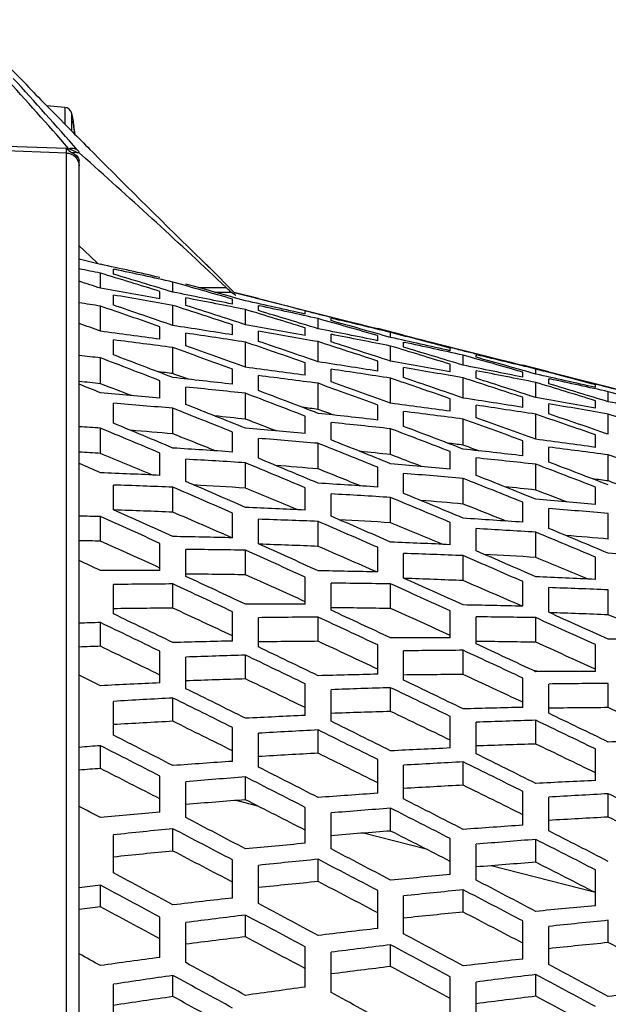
# Model space of a CAD drawing. Header units: millimetres. Extents: x 0 to 420, y 0 to 297.
# Tile 217 of 256: x 265.45 to 269.99, y 240.35 to 247.94. Entities that reach past the tile are written whole.
import ezdxf

# ---------------------------------------------------------------- set-up
doc = ezdxf.new("R2010")
doc.units = ezdxf.units.MM
doc.header["$LTSCALE"] = 23.1
doc.header["$PDMODE"] = 3
doc.header["$PDSIZE"] = 0.3125
doc.layers.get('0').update_dxf_attribs({"linetype": 'CONTINUOUS'})
doc.layers.get('Defpoints').update_dxf_attribs({"linetype": 'CONTINUOUS'})
for name, color, linetype in [('03___PRT_ALL_CURVES', 7, 'CONTINUOUS'), ('06___PRT_ALL_SURFS', 7, 'CONTINUOUS'), ('DIM_PILOTEES', 7, 'CONTINUOUS')]:
    doc.layers.add(name, color=color, linetype=linetype)
doc.styles.get("Standard").update_dxf_attribs({"font": 'txt', "width": 0.7})
doc.dimstyles.new('DIMSTYLE_3', dxfattribs={"dimtxt": 2.5, "dimasz": 3.5, "dimexe": 2, "dimexo": 0, "dimtad": 1, "dimdec": 0, "dimlfac": 5, "dimdsep": 46, "dimtxsty": 'Standard', "dimblk": '_FILLED', "dimblk1": '_FILLED', "dimblk2": '_FILLED', "dimcen": 0.09, "dimazin": 2, "dimtp": 0.5, "dimtm": 0.5, "dimtfac": 1, "dimtdec": 0, "dimtofl": 0, "dimtmove": 0, "dimatfit": 3, "dimldrblk": '_FILLED', "dimfxl": 0, "dimtolj": 1, "dimarcsym": 0})
doc.dimstyles.new('DIMSTYLE_9', dxfattribs={"dimtxt": 2.5, "dimasz": 3.5, "dimexe": 2, "dimexo": 0, "dimgap": 2.5, "dimtad": 1, "dimdsep": 46, "dimtxsty": 'Standard', "dimblk": '_FILLED', "dimblk1": '_FILLED', "dimblk2": '_FILLED', "dimcen": 0.09, "dimazin": 2, "dimtp": 0.5, "dimtm": 0.5, "dimtfac": 1, "dimtofl": 0, "dimtmove": 0, "dimatfit": 3, "dimldrblk": '_FILLED', "dimfxl": 0, "dimtolj": 1, "dimarcsym": 0})

# ---------------------------------------------------------------- blocks, each defined once
blk = doc.blocks.new('_FILLED')
at = {"color": 0, "linetype": 'ByBlock'}
blk.add_solid([(0, 0), (-1, 0.1429), (-1, -0.1429)], dxfattribs=at)
blk = doc.blocks.new('*D7')
at = {"layer": 'DIM_PILOTEES', "color": 2, "linetype": 'Continuous'}
for p, q in [((237.3576, 221.8616), (237.3576, 264.0659)), ((280.4801, 226.1986), (280.4801, 264.0659)), ((237.3576, 262.0659), (258.9188, 262.0659)), ((280.4801, 262.0659), (258.9188, 262.0659))]:
    blk.add_line(p, q, dxfattribs=at)
at = {"layer": 'DIM_PILOTEES', "color": 2, "linetype": 'Continuous', "xscale": 3.5, "yscale": 3.5, "zscale": 3.5, "rotation": 180}
blk.add_blockref('_FILLED', (237.3576, 262.0659), dxfattribs=at)
at = {"layer": 'DIM_PILOTEES', "color": 2, "linetype": 'Continuous', "xscale": 3.5, "yscale": 3.5, "zscale": 3.5}
blk.add_blockref('_FILLED', (280.4801, 262.0659), dxfattribs=at)
at = {"layer": 'DIM_PILOTEES', "color": 2, "linetype": 'Continuous', "insert": (258.9188, 265.1909), "char_height": 2.5, "width": 8.035714, "attachment_point": 2, "line_spacing_factor": 0.9}
blk.add_mtext('{\\ftxt;\\W0.0001;\\H0.0001;\\~}{\\ftxt;\\W2.1428571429;\\H2.5; }{\\ftxt;\\W0.0001;\\H0.0001;\\~}', dxfattribs=at)
blk = doc.blocks.new('*D8')
at = {"layer": 'DIM_PILOTEES', "color": 2, "linetype": 'Continuous'}
for p, q in [((243.7388, 246.623), (243.7388, 257.0461)), ((280.4888, 226.1986), (280.4888, 257.0461)), ((243.7388, 255.0461), (262.1138, 255.0461)), ((280.4888, 255.0461), (262.1138, 255.0461))]:
    blk.add_line(p, q, dxfattribs=at)
at = {"layer": 'DIM_PILOTEES', "color": 2, "linetype": 'Continuous', "xscale": 3.5, "yscale": 3.5, "zscale": 3.5, "rotation": 180}
blk.add_blockref('_FILLED', (243.7388, 255.0461), dxfattribs=at)
at = {"layer": 'DIM_PILOTEES', "color": 2, "linetype": 'Continuous', "xscale": 3.5, "yscale": 3.5, "zscale": 3.5}
blk.add_blockref('_FILLED', (280.4888, 255.0461), dxfattribs=at)
at = {"layer": 'DIM_PILOTEES', "color": 2, "linetype": 'Continuous', "insert": (262.1138, 258.1711), "char_height": 2.5, "width": 8.035714, "attachment_point": 2, "line_spacing_factor": 0.9}
blk.add_mtext('{\\ftxt;\\W0.0001;\\H0.0001;\\~}{\\ftxt;\\W2.1428571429;\\H2.5; }{\\ftxt;\\W0.0001;\\H0.0001;\\~}', dxfattribs=at)
blk = doc.blocks.new('*D16')
at = {"layer": 'Defpoints', "color": 0, "linetype": 'Continuous'}
for p in [(226.5932, 260.6283), (261.7388, 218.7434), (214.3873, 191.405), (309.0904, 191.405)]:
    blk.add_point(p, dxfattribs=at)
at = {"layer": 'DIM_PILOTEES', "color": 0, "linetype": 'Continuous', "lineweight": -2}
for p, q in [((214.3873, 191.405), (216.1194, 192.405)), ((309.0904, 191.405), (310.8224, 190.405))]:
    blk.add_line(p, q, dxfattribs=at)
blk.add_arc((261.7388, 218.7434), 54.6768, 333.66827, 206.33173, dxfattribs=at)
at = {"layer": 'DIM_PILOTEES', "color": 0, "linetype": 'Continuous', "lineweight": -2, "xscale": 3.5, "yscale": 3.5, "zscale": 3.5}
for p, rotation in [((214.3873, 191.405), 298.1658643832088), ((309.0904, 191.405), 241.8341356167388)]:
    blk.add_blockref('_FILLED', p, dxfattribs=dict(at, rotation=rotation))
at = {"layer": 'DIM_PILOTEES', "color": 0, "linetype": 'Continuous', "insert": (267.7853, 278.9507), "char_height": 2.5, "width": 24.821429, "attachment_point": 2, "rotation": 354.26515, "line_spacing_factor": 0.9}
blk.add_mtext('\\A1;{\\ftxt;\\W0.0001;\\H0.0001;\\~}{\\ftxt;\\W3.5952380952;\\H2.5; }{\\ftxt;\\W0.0001;\\H0.0001;\\~}{\\ftxt;\\W0.0001;\\H0.0001;\\~}{\\ftxt;\\W2.3571428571;\\H2.5; }{\\ftxt;\\W0.0001;\\H0.0001;\\~}{\\ftxt;\\W0.0001;\\H0.0001;\\~}{\\ftxt;\\W0.6666666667;\\H2.5; }{\\ftxt;\\W0.0001;\\H0.0001;\\~}', dxfattribs=at)

msp = doc.modelspace()

# ---------------------------------------------------------------- linework, layer by layer
at = {"color": 7, "linetype": 'Continuous'}
for p, q in [((265.4989, 247.4433), (265.3115, 247.6307)), ((265.4989, 247.4407), (265.4989, 247.4433)), ((265.7305, 247.2047), (265.6478, 247.2888)), ((265.7952, 247.2675), (265.6568, 247.2796)), ((265.7952, 247.2675), (265.7952, 247.1391)), ((265.8486, 247.2202), (265.8486, 247.085)), ((265.8486, 247.2202), (265.8605, 247.161)), ((265.8187, 247.1153), (265.7305, 247.2047)), ((265.8598, 247.1609), (265.8605, 247.161)), ((265.8605, 247.154), (265.8601, 247.1573)), ((265.8605, 247.1534), (265.8605, 247.154)), ((265.8608, 247.1516), (265.8605, 247.1534)), ((265.8611, 247.1494), (265.8608, 247.1516)), ((265.8616, 247.1456), (265.8611, 247.1494)), ((265.8623, 247.1411), (265.8616, 247.1456)), ((265.8633, 247.1343), (265.8623, 247.1411)), ((265.8646, 247.1267), (265.8633, 247.1343)), ((265.8395, 247.0942), (265.8187, 247.1153)), ((265.8548, 247.0787), (265.8395, 247.0942)), ((265.8658, 247.1195), (265.8646, 247.1267)), ((265.869, 247.0994), (265.8658, 247.1195)), ((265.8724, 247.0765), (265.869, 247.0996)), ((265.8749, 247.0585), (265.8724, 247.0767)), ((265.8749, 247.0585), (265.8746, 247.0607)), ((265.8088, 246.9154), (262.6989, 247.0209)), ((265.8088, 246.9507), (263.2567, 247.0372)), ((265.8088, 235.1288), (265.8088, 246.9154)), ((265.8934, 246.9174), (265.846, 246.9183)), ((265.9053, 246.917), (265.8934, 246.9174)), ((265.9053, 246.917), (265.9558, 246.8722)), ((265.9053, 246.917), (265.9556, 246.8721)), ((266.0108, 246.9215), (265.9896, 246.9428)), ((265.9053, 235.0835), (265.9053, 246.8585)), ((265.9053, 246.1997), (265.9927, 246.1186)), ((265.9053, 246.0991), (266.0703, 246.0574)), ((265.9927, 246.1186), (266.0539, 246.0615)), ((266.9101, 246.0319), (266.8531, 246.0875)), ((266.9163, 246.0259), (266.8531, 246.0875)), ((266.1703, 245.981), (266.1703, 246.0199)), ((266.1703, 246.0199), (266.1783, 246.0181)), ((266.9167, 246.0256), (266.9101, 246.0319)), ((267.1024, 245.8398), (266.9163, 246.0259)), ((266.0703, 245.8717), (266.0703, 245.9883)), ((266.6303, 245.8418), (266.6303, 245.9196)), ((266.5303, 245.7893), (266.5303, 245.8476)), ((266.8269, 245.8774), (267.0419, 245.8774)), ((266.1703, 245.7418), (266.1703, 245.8194)), ((266.7303, 245.7391), (266.7303, 245.7974)), ((266.9531, 245.842), (267.0811, 245.842)), ((267.0811, 245.842), (267.1159, 245.8179)), ((267.0811, 245.842), (267.1159, 245.8179)), ((267.0903, 245.7493), (267.0903, 245.7882)), ((267.2903, 245.7911), (267.2903, 245.7924)), ((266.0703, 245.5404), (266.0703, 245.734)), ((266.6303, 245.5843), (266.6303, 245.7395)), ((267.1903, 245.5906), (267.1903, 245.7072)), ((267.2903, 245.699), (267.2903, 245.7379)), ((267.2903, 245.7379), (267.2983, 245.7361)), ((267.6503, 245.6723), (267.6503, 245.6918)), ((267.6565, 245.6957), (267.6517, 245.697)), ((267.7503, 245.5598), (267.7503, 245.6376)), ((267.8503, 245.6219), (267.8503, 245.6413)), ((267.8503, 245.6413), (267.8547, 245.6403)), ((267.8516, 245.6465), (267.856, 245.6454)), ((266.5303, 245.4784), (266.5303, 245.5752)), ((267.0903, 245.5121), (267.0903, 245.5897)), ((267.2903, 245.4621), (267.2903, 245.5397)), ((267.6503, 245.5082), (267.6503, 245.5665)), ((268.2103, 245.5588), (268.2103, 245.5601)), ((266.1703, 245.3577), (266.1703, 245.4736)), ((266.7303, 245.4288), (266.7303, 245.5256)), ((267.8503, 245.4581), (267.8503, 245.5163)), ((268.2103, 245.4673), (268.2103, 245.5062)), ((268.3103, 245.4921), (268.3103, 245.5311)), ((268.4103, 245.5083), (268.4103, 245.5096)), ((266.6303, 245.213), (266.6303, 245.4144)), ((267.1903, 245.2623), (267.1903, 245.4559)), ((267.7503, 245.3045), (267.7503, 245.4597)), ((268.3103, 245.3096), (268.3103, 245.4261)), ((268.4103, 245.417), (268.4103, 245.4559)), ((268.4103, 245.4559), (268.4183, 245.4542)), ((268.7703, 245.3898), (268.7703, 245.4092)), ((268.7764, 245.4129), (268.7716, 245.4142)), ((266.0703, 245.1351), (266.0703, 245.3347)), ((268.8703, 245.2777), (268.8703, 245.3555)), ((268.9703, 245.3393), (268.9703, 245.3588)), ((268.9703, 245.3588), (268.9747, 245.3577)), ((268.9715, 245.3638), (268.976, 245.3627)), ((267.0903, 245.131), (267.0903, 245.2469)), ((267.6503, 245.2004), (267.6503, 245.2972)), ((267.8503, 245.1507), (267.8503, 245.2475)), ((268.2103, 245.2323), (268.2103, 245.3099)), ((268.4103, 245.1824), (268.4103, 245.26)), ((268.7703, 245.2272), (268.7703, 245.2855)), ((268.9703, 245.177), (268.9703, 245.2353)), ((269.3303, 245.276), (269.3303, 245.2774)), ((269.4303, 245.2095), (269.4303, 245.2485)), ((267.2903, 245.0817), (267.2903, 245.1976)), ((268.3103, 244.9843), (268.3103, 245.1779)), ((268.8703, 245.0248), (268.8703, 245.18)), ((269.3303, 245.1853), (269.3303, 245.2242)), ((269.5303, 245.2255), (269.5303, 245.2269)), ((269.5303, 245.135), (269.5303, 245.1739)), ((269.5303, 245.1739), (269.5383, 245.1722)), ((266.5303, 245.0239), (266.5303, 245.1587)), ((266.7303, 244.9751), (266.7303, 245.1099)), ((267.7503, 244.937), (267.7503, 245.1384)), ((269.4303, 245.0285), (269.4303, 245.145)), ((269.8903, 245.1072), (269.8903, 245.1267)), ((269.8964, 245.1302), (269.8916, 245.1314)), ((267.1903, 244.8616), (267.1903, 245.0612)), ((268.7703, 244.9224), (268.7703, 245.0192)), ((269.3303, 244.9526), (269.3303, 245.0302)), ((269.9903, 244.9957), (269.9903, 245.0735)), ((266.1703, 244.8306), (266.1703, 244.9841)), ((266.6303, 244.7485), (266.6303, 244.946)), ((268.2103, 244.8551), (268.2103, 244.9709)), ((268.9703, 244.8727), (268.9703, 244.9695)), ((269.5303, 244.9027), (269.5303, 244.9803)), ((269.8903, 244.9461), (269.8903, 245.0044)), ((267.6503, 244.7504), (267.6503, 244.8852)), ((268.4103, 244.8058), (268.4103, 244.9217)), ((268.8703, 244.661), (268.8703, 244.8624)), ((269.4303, 244.7062), (269.4303, 244.8998)), ((269.9903, 244.745), (269.9903, 244.9002)), ((266.0703, 244.5974), (266.0703, 244.7926)), ((267.8503, 244.7016), (267.8503, 244.8364)), ((268.3103, 244.5881), (268.3103, 244.7876)), ((267.0903, 244.6082), (267.0903, 244.7618)), ((267.2903, 244.5599), (267.2903, 244.7134)), ((269.8903, 244.6443), (269.8903, 244.7411)), ((267.7503, 244.4777), (267.7503, 244.6752)), ((269.3303, 244.5791), (269.3303, 244.695)), ((269.5303, 244.5298), (269.5303, 244.6457)), ((266.5303, 244.4283), (266.5303, 244.6004)), ((266.7303, 244.3805), (266.7303, 244.5526)), ((268.7703, 244.4769), (268.7703, 244.6117)), ((268.9703, 244.4281), (268.9703, 244.5629)), ((269.9903, 244.385), (269.9903, 244.5864)), ((267.1903, 244.3298), (267.1903, 244.525)), ((268.2103, 244.3375), (268.2103, 244.4911)), ((269.4303, 244.3145), (269.4303, 244.5141)), ((268.4103, 244.2892), (268.4103, 244.4427)), ((268.8703, 244.207), (268.8703, 244.4045)), ((266.1703, 244.1634), (266.1703, 244.3537)), ((266.6303, 244.1442), (266.6303, 244.3368)), ((267.6503, 244.1608), (267.6503, 244.3328)), ((269.8903, 244.2034), (269.8903, 244.3382)), ((267.8503, 244.113), (267.8503, 244.2851)), ((268.3103, 244.0623), (268.3103, 244.2575)), ((269.3303, 244.0669), (269.3303, 244.2204)), ((269.5303, 244.0185), (269.5303, 244.172)), ((266.0703, 243.9208), (266.0703, 244.1106)), ((267.0903, 243.9465), (267.0903, 244.1369)), ((269.9903, 243.9363), (269.9903, 244.1338)), ((267.2903, 243.8994), (267.2903, 244.0897)), ((267.7503, 243.8802), (267.7503, 244.0728)), ((268.7703, 243.8933), (268.7703, 244.0653)), ((268.9703, 243.8455), (268.9703, 244.0176)), ((269.4303, 243.7947), (269.4303, 243.9899)), ((266.5303, 243.6947), (266.5303, 243.9031)), ((268.2103, 243.6826), (268.2103, 243.8729)), ((266.7303, 243.6483), (266.7303, 243.8567)), ((267.1903, 243.6607), (267.1903, 243.8504)), ((268.4103, 243.6354), (268.4103, 243.8258)), ((268.8703, 243.6162), (268.8703, 243.8088)), ((269.8903, 243.6258), (269.8903, 243.7978)), ((267.6503, 243.4346), (267.6503, 243.643)), ((266.1703, 243.3596), (266.1703, 243.5858)), ((266.6303, 243.4036), (266.6303, 243.5903)), ((267.8503, 243.3882), (267.8503, 243.5966)), ((268.3103, 243.4005), (268.3103, 243.5903)), ((269.3303, 243.4186), (269.3303, 243.6089)), ((269.5303, 243.3714), (269.5303, 243.5618)), ((269.9903, 243.3522), (269.9903, 243.5448)), ((267.0903, 243.1495), (267.0903, 243.3756)), ((268.7703, 243.1745), (268.7703, 243.3829)), ((268.9703, 243.1281), (268.9703, 243.3365)), ((266.0703, 243.109), (266.0703, 243.2923)), ((267.2903, 243.1038), (267.2903, 243.3299)), ((267.7503, 243.1477), (267.7503, 243.3344)), ((269.4303, 243.1404), (269.4303, 243.3302)), ((268.2103, 242.8936), (268.2103, 243.1198)), ((269.8903, 242.9145), (269.8903, 243.1228)), ((266.5303, 242.8271), (266.5303, 243.0707)), ((267.1903, 242.8577), (267.1903, 243.041)), ((268.4103, 242.8479), (268.4103, 243.0741)), ((268.8703, 242.8918), (268.8703, 243.0785)), ((266.7303, 242.7822), (266.7303, 243.0259)), ((269.4551, 242.9135), (269.4102, 242.9228)), ((267.6503, 242.5758), (267.6503, 242.8195)), ((269.3303, 242.6378), (269.3303, 242.8639)), ((269.5303, 242.5921), (269.5303, 242.8182)), ((269.9903, 242.6359), (269.9903, 242.8226)), ((267.8503, 242.531), (267.8503, 242.7746)), ((268.3103, 242.6064), (268.3103, 242.7897)), ((266.1703, 242.4237), (266.1703, 242.6844)), ((266.6303, 242.5305), (266.6303, 242.7102)), ((268.7703, 242.3246), (268.7703, 242.5682)), ((268.9703, 242.2797), (268.9703, 242.5233)), ((269.4303, 242.3551), (269.4303, 242.5384)), ((267.0903, 242.2213), (267.0903, 242.4821)), ((267.2903, 242.1773), (267.2903, 242.4381)), ((267.7503, 242.2841), (267.7503, 242.4638)), ((266.0703, 242.1663), (266.0703, 242.3422)), ((269.8903, 242.0733), (269.8903, 242.3169)), ((268.2103, 241.975), (268.2103, 242.2357)), ((268.8703, 242.0377), (268.8703, 242.2175)), ((268.4103, 241.931), (268.4103, 242.1917)), ((266.5303, 241.8302), (266.5303, 242.1077)), ((266.7303, 241.7871), (266.7303, 242.0646)), ((267.1903, 241.9251), (267.1903, 242.101)), ((269.3303, 241.7286), (269.3303, 241.9894)), ((269.9903, 241.7913), (269.9903, 241.9711)), ((267.2866, 241.8762), (267.1173, 241.9195)), ((269.5303, 241.6846), (269.5303, 241.9454)), ((267.6503, 241.5891), (267.6503, 241.8666)), ((267.8503, 241.546), (267.8503, 241.8235)), ((268.3103, 241.684), (268.3103, 241.8599)), ((266.6303, 241.5296), (266.6303, 241.7015)), ((268.5847, 241.5445), (268.102, 241.6678)), ((266.1703, 241.3605), (266.1703, 241.6545)), ((268.7703, 241.348), (268.7703, 241.6255)), ((269.4303, 241.4429), (269.4303, 241.6188)), ((268.9703, 241.3049), (268.9703, 241.5825)), ((267.0903, 241.1671), (267.0903, 241.461)), ((267.7503, 241.2941), (267.7503, 241.4659)), ((267.2903, 241.125), (267.2903, 241.4189)), ((269.8816, 241.213), (269.0872, 241.416)), ((269.8903, 241.1069), (269.8903, 241.3844)), ((266.0703, 241.0978), (266.0703, 241.2653)), ((268.2103, 240.9315), (268.2103, 241.2255)), ((268.8703, 241.0585), (268.8703, 241.2304)), ((268.4103, 240.8895), (268.4103, 241.1834)), ((266.5303, 240.7092), (266.5303, 241.0192)), ((267.1903, 240.8681), (267.1903, 241.0356)), ((269.3303, 240.696), (269.3303, 240.99)), ((269.9903, 240.823), (269.9903, 240.9948)), ((266.7303, 240.6682), (266.7303, 240.9782)), ((269.5303, 240.654), (269.5303, 240.9479)), ((267.6503, 240.4796), (267.6503, 240.7895)), ((268.3103, 240.6384), (268.3103, 240.806)), ((267.8503, 240.4386), (267.8503, 240.7485)), ((266.6303, 240.4064), (266.6303, 240.5694)), ((268.7703, 240.25), (268.7703, 240.5599)), ((269.4303, 240.4088), (269.4303, 240.5763)), ((266.1703, 240.1759), (266.1703, 240.5014)), ((268.9703, 240.2089), (268.9703, 240.5189))]:
    msp.add_line(p, q, dxfattribs=at)
for centre, radius, start, end in [((241.1172, 225.3396), 32.8251, 41.17436, 42.46712), ((241.2361, 225.3803), 32.7519, 41.16519, 42.46104), ((324.459, 305.0474), 82.4307, 224.334794, 224.48262), ((265.79, 247.2077), 0.06, 12.03939, 85), ((265.8401, 247.1573), 0.0201, 359.33079, 10.48361), ((265.8408, 247.1573), 0.02, 350.24699, 10.52557), ((322.7998, 303.4165), 80.1042, 224.69287, 224.829833), ((264.1831, 246.8364), 1.7063, 9.38065, 9.54973), ((264.1858, 246.8368), 1.7036, 9.04691, 9.38076), ((264.1958, 246.8384), 1.6935, 8.70745, 9.04696), ((264.2096, 246.8405), 1.6794, 8.21032, 8.70784), ((264.2326, 246.8439), 1.6562, 7.88669, 8.21012), ((264.26, 246.8477), 1.6286, 7.51699, 7.88697), ((265.0051, 246.1623), 1.1789, 40.21383, 41.19287), ((320.99, 301.6056), 77.5439, 224.84582, 225.721628), ((233.0521, 209.8604), 49.523, 46.65867, 48.36268)]:
    msp.add_arc(centre, radius, start, end, dxfattribs=at)
for centre, major_axis, ratio, start_param, end_param in [((239.3163, 217.1067), (59.0243, 5.0871), 0.513294, 1.056651, 1.05978), ((243.7369, 218.7434), (57.1491, 0), 0.519232, 1.160543, 1.169304), ((240.0087, 217.6566), (58.7531, 3.3916), 0.516577, 1.07096, 1.079566), ((239.3163, 220.3801), (59.0243, -5.0871), 0.513294, 1.145072, 1.148201), ((241.5913, 220.3526), (58.0305, -5.0015), 0.513294, 7.454433, 7.463183), ((240.0087, 219.8302), (58.7531, -3.3916), 0.516577, 7.413768, 7.422526), ((242.2836, 219.8118), (57.7588, -3.3342), 0.516577, 7.44008, 7.448875), ((241.5913, 217.1342), (58.0305, 5.0015), 0.513294, 1.082827, 1.091577), ((240.7011, 219.2843), (58.4699, -1.6924), 0.518566, 7.398874, 7.407678), ((240.0087, 216.5757), (58.6803, 6.7001), 0.508763, 1.042746, 1.051505), ((242.2836, 217.675), (57.7588, 3.3342), 0.516577, 1.097272, 1.106068), ((240.7011, 217.1235), (58.4194, 5.035), 0.513294, 1.05647, 1.065274), ((242.976, 218.2117), (57.4753, 1.6636), 0.518566, 1.112121, 1.120963), ((241.3934, 218.7434), (58.1738, 0), 0.519232, 7.385675, 7.392624), ((239.3163, 216.0253), (58.9327, 8.3433), 0.503045, 1.029764, 1.032893), ((241.5913, 221.4157), (57.9405, -8.2028), 0.503045, 7.48132, 7.49007), ((240.0087, 220.9111), (58.6803, -6.7001), 0.508763, 1.158797, 1.167555), ((242.2836, 220.8744), (57.6873, -6.5867), 0.508763, 7.468294, 7.47709), ((240.7011, 220.3633), (58.4194, -5.035), 0.513294, 1.144891, 1.153695), ((242.976, 220.3358), (57.4256, -4.9493), 0.513294, 7.454525, 7.463367), ((241.3934, 219.819), (58.1479, -3.3566), 0.516577, 7.413585, 7.422435), ((241.3934, 217.6678), (58.1479, 3.3566), 0.516577, 1.070778, 1.079474), ((241.3934, 218.7434), (58.1738, 0), 0.519232, 1.100589, 1.102398), ((243.6684, 218.7434), (57.179, 0), 0.519232, 1.134112, 1.136065), ((243.6684, 219.8006), (57.1536, -3.2992), 0.516577, 7.440173, 7.449061), ((242.0858, 219.2787), (57.8645, -1.6749), 0.518566, 7.39869, 7.407587), ((242.0858, 218.2081), (57.8645, 1.6749), 0.518566, 1.085487, 1.0943), ((243.6684, 218.7434), (57.179, 0), 0.519232, 1.127176, 1.134026), ((239.3163, 221.4615), (58.9327, -8.3433), 0.503045, 1.171959, 1.175088), ((241.5913, 216.0711), (57.9405, 8.2028), 0.503045, 1.05594, 1.06469), ((242.2836, 216.6124), (57.6873, 6.5867), 0.508763, 1.069058, 1.077854), ((242.976, 217.151), (57.4256, 4.9493), 0.513294, 1.082919, 1.091761), ((241.3934, 216.598), (58.0759, 6.6311), 0.508763, 1.042563, 1.051414), ((243.6684, 217.6862), (57.1536, 3.2992), 0.516577, 1.097365, 1.106254), ((240.0087, 215.5064), (58.5755, 9.8554), 0.496213, 1.017476, 1.026235), ((240.7011, 216.0532), (58.3288, 8.2578), 0.503045, 1.029583, 1.038387), ((242.0858, 217.1402), (57.8145, 4.9828), 0.513294, 1.056286, 1.065182), ((244.3608, 219.2695), (56.8699, -1.6461), 0.518566, 7.425418, 7.434353), ((244.3608, 218.2173), (56.8699, 1.6461), 0.518566, 1.112215, 1.121151), ((242.7782, 218.7434), (57.5683, 0), 0.519232, 7.38551, 7.392531), ((242.2836, 221.9256), (57.5842, -9.6886), 0.496213, 7.493563, 7.502359), ((240.7011, 221.4336), (58.3288, -8.2578), 0.503045, 1.171778, 1.180582), ((242.976, 221.3879), (57.3365, -8.1173), 0.503045, 7.481412, 7.490254), ((241.3934, 220.8888), (58.0759, -6.6311), 0.508763, 1.158614, 1.167464), ((243.6684, 220.8521), (57.0828, -6.5177), 0.508763, 7.468387, 7.477275), ((242.0858, 220.3466), (57.8145, -4.9828), 0.513294, 1.144706, 1.153603), ((244.3608, 220.319), (56.8207, -4.8972), 0.513294, 7.45462, 7.463555), ((242.7782, 219.8078), (57.5427, -3.3217), 0.516577, 7.413399, 7.422342), ((242.7782, 217.679), (57.5427, 3.3217), 0.516577, 1.070591, 1.079379), ((242.7782, 218.7434), (57.5683, 0), 0.519232, 1.100402, 1.102231), ((245.0532, 218.7434), (56.5735, 0), 0.519232, 1.134282, 1.136255), ((239.3163, 214.9585), (58.8183, 11.4177), 0.488348, 1.006347, 1.009476), ((241.5913, 222.4645), (57.828, -11.2254), 0.488348, 1.221552, 1.230302), ((240.0087, 221.9804), (58.5755, -9.8554), 0.496213, 1.184066, 1.192825), ((245.0532, 219.7894), (56.5484, -3.2643), 0.516577, 7.440268, 7.449251), ((243.4706, 219.2731), (57.2591, -1.6573), 0.518566, 7.398501, 7.407493), ((243.4706, 218.2137), (57.2591, 1.6573), 0.518566, 1.085299, 1.094205), ((245.0532, 218.7434), (56.5735, 0), 0.519232, 1.127272, 1.134195), ((242.976, 216.0989), (57.3365, 8.1173), 0.503045, 1.056032, 1.064874), ((243.6684, 216.6347), (57.0828, 6.5177), 0.508763, 1.069151, 1.07804), ((242.0858, 216.081), (57.7248, 8.1723), 0.503045, 1.029398, 1.038295), ((244.3608, 217.1678), (56.8207, 4.8972), 0.513294, 1.083014, 1.091949), ((242.7782, 216.6204), (57.4714, 6.5621), 0.508763, 1.042377, 1.051321), ((245.0532, 217.6974), (56.5484, 3.2643), 0.516577, 1.097461, 1.106444), ((243.4706, 217.157), (57.2096, 4.9307), 0.513294, 1.056097, 1.065089), ((245.7455, 219.2639), (56.2644, -1.6285), 0.518566, 7.425514, 7.434545), ((240.2018, 215.5307), (58.1353, 9.7813), 0.496213, 1.017344, 1.019663), ((242.4768, 221.9013), (57.144, -9.6145), 0.496213, 7.500172, 7.502495), ((242.2836, 215.5612), (57.5842, 9.6886), 0.496213, 1.043788, 1.052584), ((241.3934, 215.5398), (57.9721, 9.7538), 0.496213, 1.017294, 1.026144), ((244.3608, 221.36), (56.7326, -8.0318), 0.503045, 7.481507, 7.490442), ((242.7782, 220.8664), (57.4714, -6.5621), 0.508763, 1.158427, 1.167371), ((245.0532, 220.8298), (56.4783, -6.4487), 0.508763, 7.468482, 7.477465), ((243.4706, 220.3298), (57.2096, -4.9307), 0.513294, 1.144518, 1.153509), ((245.7455, 218.2229), (56.2644, 1.6285), 0.518566, 1.112312, 1.121343), ((244.163, 218.7434), (56.9628, 0), 0.519232, 7.385341, 7.392436), ((244.163, 217.6902), (56.9375, 3.2868), 0.516577, 1.0704, 1.079283), ((239.5095, 214.9868), (58.3785, 11.3323), 0.488348, 1.006215, 1.009368), ((239.3163, 222.5283), (58.8183, -11.4177), 0.488348, 1.195376, 1.198505), ((241.7844, 222.4362), (57.3882, -11.1401), 0.488348, 1.22586, 1.230436), ((240.7011, 214.9973), (58.2155, 11.3007), 0.488348, 1.006166, 1.01497), ((243.6684, 221.8923), (56.9808, -9.5871), 0.496213, 7.493657, 7.502545), ((242.0858, 221.4058), (57.7248, -8.1723), 0.503045, 1.171593, 1.18049), ((245.7455, 220.3022), (56.2158, -4.8451), 0.513294, 7.454716, 7.463747), ((244.163, 219.7966), (56.9375, -3.2868), 0.516577, 7.413208, 7.422248), ((244.163, 218.7434), (56.9628, 0), 0.519232, 1.100212, 1.102061), ((246.4379, 218.7434), (55.968, 0), 0.519232, 1.134455, 1.136449), ((241.5913, 215.0223), (57.828, 11.2254), 0.488348, 1.032523, 1.041273), ((242.976, 222.4258), (57.2252, -11.1084), 0.488348, 1.221644, 1.230486), ((241.3934, 221.947), (57.9721, -9.7538), 0.496213, 1.183884, 1.192734), ((245.0532, 216.657), (56.4783, 6.4487), 0.508763, 1.069246, 1.078229), ((245.7455, 217.1846), (56.2158, 4.8451), 0.513294, 1.08311, 1.092141), ((246.4379, 219.7782), (55.9432, -3.2294), 0.516577, 7.440366, 7.449445), ((240.0087, 214.4545), (58.4575, 12.8079), 0.479539, 0.99609, 1.004848), ((242.2836, 222.9597), (57.4682, -12.5912), 0.479539, 1.231765, 1.240561), ((240.7011, 222.4895), (58.2155, -11.3007), 0.488348, 1.195195, 1.203999), ((241.5866, 215.5641), (57.5319, 9.6798), 0.496213, 1.017158, 1.019502), ((243.8616, 221.8679), (56.5406, -9.513), 0.496213, 7.500337, 7.502683), ((244.3608, 216.1268), (56.7326, 8.0318), 0.503045, 1.056126, 1.065062), ((243.4706, 216.1089), (57.1208, 8.0868), 0.503045, 1.02921, 1.038201), ((244.163, 216.6427), (56.8669, 6.4931), 0.508763, 1.042186, 1.051226), ((246.4379, 217.7086), (55.9432, 3.2294), 0.516577, 1.097558, 1.106638), ((240.8942, 215.0256), (57.7758, 11.2153), 0.488348, 1.006032, 1.010646), ((243.1692, 222.3975), (56.7855, -11.0231), 0.488348, 1.225998, 1.230623), ((243.6684, 215.5945), (56.9808, 9.5871), 0.496213, 1.043881, 1.05277), ((242.7782, 215.5731), (57.3687, 9.6523), 0.496213, 1.017107, 1.026051), ((245.0532, 221.8589), (56.3774, -9.4855), 0.496213, 7.493752, 7.502735), ((243.4706, 221.3779), (57.1208, -8.0868), 0.503045, 1.171405, 1.180396), ((245.7455, 221.3322), (56.1286, -7.9463), 0.503045, 7.481603, 7.490634), ((244.163, 220.8441), (56.8669, -6.4931), 0.508763, 1.158237, 1.167276), ((246.4379, 220.8074), (55.8738, -6.3797), 0.508763, 7.46858, 7.477659), ((239.3163, 213.9121), (58.7002, 14.272), 0.469873, 0.987112, 0.990242), ((241.5913, 223.4934), (57.7119, -14.0317), 0.469873, 1.240786, 1.249536), ((240.0087, 223.0323), (58.4575, -12.8079), 0.479539, 1.205453, 1.214212), ((242.976, 215.061), (57.2252, 11.1084), 0.488348, 1.032615, 1.041457), ((242.0858, 215.0361), (57.6127, 11.1837), 0.488348, 1.005981, 1.014878), ((244.3608, 222.387), (56.6224, -10.9914), 0.488348, 1.221738, 1.230674), ((242.7782, 221.9137), (57.3687, -9.6523), 0.496213, 1.183697, 1.192641), ((240.2018, 214.4867), (58.0182, 12.7117), 0.479539, 0.995957, 1.002259), ((242.4768, 222.9275), (57.0289, -12.4949), 0.479539, 1.234375, 1.240696), ((241.3934, 214.4987), (57.8553, 12.676), 0.479539, 0.995907, 1.004757), ((245.7455, 216.1546), (56.1286, 7.9463), 0.503045, 1.056223, 1.065254), ((242.2836, 214.5271), (57.4682, 12.5912), 0.479539, 1.022401, 1.031197), ((243.6684, 222.9155), (56.866, -12.4592), 0.479539, 1.231858, 1.240747), ((242.0858, 222.4507), (57.6127, -11.1837), 0.488348, 1.195011, 1.203907), ((242.9714, 215.5974), (56.9285, 9.5783), 0.496213, 1.016969, 1.019337), ((245.2463, 221.8346), (55.9372, -9.4115), 0.496213, 7.500504, 7.502876), ((245.0532, 215.6279), (56.3774, 9.4855), 0.496213, 1.043977, 1.05296), ((244.163, 215.6064), (56.7653, 9.5508), 0.496213, 1.016917, 1.025956), ((239.5095, 213.9482), (58.2613, 14.1653), 0.469873, 0.986981, 0.990134), ((241.7844, 223.4572), (57.273, -13.925), 0.469873, 1.24204, 1.24967), ((240.7011, 213.9616), (58.0986, 14.1257), 0.469873, 0.986932, 0.995736), ((241.3934, 222.9881), (57.8553, -12.676), 0.479539, 1.205271, 1.214121), ((242.279, 215.0644), (57.173, 11.0983), 0.488348, 1.005844, 1.010507), ((244.5539, 222.3587), (56.1827, -10.9061), 0.488348, 1.22614, 1.230814), ((243.4706, 215.0749), (57.0099, 11.0666), 0.488348, 1.005793, 1.014784), ((246.4379, 221.8256), (55.774, -9.384), 0.496213, 7.493849, 7.502929), ((239.3163, 223.5747), (58.7002, -14.272), 0.469873, 1.21461, 1.217739), ((242.976, 223.4439), (57.1103, -13.8854), 0.469873, 1.240879, 1.24972), ((241.5866, 214.5309), (57.416, 12.5797), 0.479539, 0.995771, 1.00214), ((243.8616, 222.8833), (56.4267, -12.363), 0.479539, 1.234496, 1.240885), ((244.3608, 215.0998), (56.6224, 10.9914), 0.488348, 1.032709, 1.041645), ((245.7455, 222.3482), (56.0196, -10.8744), 0.488348, 7.50502, 7.514051), ((244.163, 221.8804), (56.7653, -9.5508), 0.496213, 1.183507, 1.192546), ((241.5913, 213.9934), (57.7119, 14.0317), 0.469873, 1.013288, 1.022039), ((242.7782, 214.5429), (57.2531, 12.544), 0.479539, 0.99572, 1.004664), ((245.0532, 222.8714), (56.2638, -12.3273), 0.479539, 1.231954, 1.240937), ((243.4706, 222.4119), (57.0099, -11.0666), 0.488348, 1.194822, 1.203813), ((244.3561, 215.6308), (56.3251, 9.4767), 0.496213, 1.016775, 1.019169), ((240.0087, 213.4256), (58.3446, 15.5306), 0.459441, 0.979079, 0.987837), ((242.2836, 223.9712), (57.3572, -15.2677), 0.459441, 1.248776, 1.257572), ((240.7011, 223.5252), (58.0986, -14.1257), 0.469873, 1.21443, 1.223234), ((240.8942, 213.9977), (57.6597, 14.019), 0.469873, 0.986797, 0.994479), ((243.1692, 223.4077), (56.6714, -13.7787), 0.469873, 1.242146, 1.249857), ((243.6684, 214.5713), (56.866, 12.4592), 0.479539, 1.022495, 1.031383), ((243.6637, 215.1032), (56.5702, 10.9813), 0.488348, 1.005653, 1.010366), ((246.6311, 221.8013), (55.3338, -9.31), 0.496213, 7.500676, 7.503073), ((242.0858, 214.0111), (57.497, 13.9795), 0.469873, 0.986747, 0.995644), ((244.3608, 223.3943), (56.5087, -13.7392), 0.469873, 1.240973, 1.249908), ((242.7782, 222.9439), (57.2531, -12.544), 0.479539, 1.205084, 1.214028), ((245.9387, 222.3199), (55.5799, -10.789), 0.488348, 1.226284, 1.231008), ((242.976, 214.0429), (57.1103, 13.8854), 0.469873, 1.013381, 1.022222), ((242.9714, 214.5751), (56.8138, 12.4478), 0.479539, 0.995582, 1.002018), ((245.2463, 222.8391), (55.8245, -12.231), 0.479539, 1.234621, 1.241078), ((245.7455, 215.1386), (56.0196, 10.8744), 0.488348, 1.032806, 1.041837), ((244.163, 214.587), (56.651, 12.4121), 0.479539, 0.99553, 1.004569), ((239.3163, 212.8916), (58.5948, 16.889), 0.44833, 0.97235, 0.975479), ((241.5913, 224.4967), (57.6083, -16.6046), 0.44833, 1.255549, 1.264299), ((240.0087, 224.0612), (58.3446, -15.5306), 0.459441, 1.222464, 1.231223), ((240.2018, 213.4656), (57.9061, 15.4138), 0.459441, 0.978946, 0.987668), ((242.4768, 223.9312), (56.9187, -15.151), 0.459441, 1.248948, 1.257707), ((242.0858, 223.4757), (57.497, -13.9795), 0.469873, 1.214245, 1.223142), ((245.0532, 214.6154), (56.2638, 12.3273), 0.479539, 1.02259, 1.031573), ((241.3934, 213.4804), (57.7435, 15.3706), 0.459441, 0.978896, 0.987746), ((243.6684, 223.9164), (56.7562, -15.1077), 0.459441, 1.248869, 1.257758), ((242.279, 214.0472), (57.0581, 13.8728), 0.469873, 0.98661, 0.994373), ((244.5539, 223.3582), (56.0698, -13.6325), 0.469873, 1.242255, 1.250048), ((242.2836, 213.5156), (57.3572, 15.2677), 0.459441, 1.00539, 1.014186), ((243.4706, 214.0606), (56.8954, 13.8332), 0.469873, 0.986558, 0.99555), ((245.7455, 223.3448), (55.9071, -13.5929), 0.469873, 1.241069, 1.2501), ((244.163, 222.8998), (56.651, -12.4121), 0.479539, 1.204893, 1.213933), ((244.3561, 214.6193), (56.2116, 12.3158), 0.479539, 0.995388, 1.001894), ((239.5095, 212.9353), (58.1567, 16.7627), 0.44833, 0.972218, 0.975371), ((241.7844, 224.4529), (57.1702, -16.4783), 0.44833, 1.255616, 1.264433), ((241.3934, 224.0064), (57.7435, -15.3706), 0.459441, 1.222282, 1.231132), ((241.5866, 213.5204), (57.3051, 15.2539), 0.459441, 0.97876, 0.987574), ((243.8616, 223.8764), (56.3177, -14.991), 0.459441, 1.249044, 1.257896), ((244.3608, 214.0925), (56.5087, 13.7392), 0.469873, 1.013475, 1.02241), ((240.7011, 212.9516), (57.9943, 16.7159), 0.44833, 0.972169, 0.980973), ((242.976, 224.4367), (57.0078, -16.4315), 0.44833, 1.255641, 1.264483), ((242.7782, 213.5352), (57.1425, 15.2106), 0.459441, 0.978709, 0.987653), ((245.0532, 223.8616), (56.1551, -14.9478), 0.459441, 1.248965, 1.257948), ((243.4706, 223.4262), (56.8954, -13.8332), 0.469873, 1.214056, 1.223048), ((243.6637, 214.0967), (56.4566, 13.7265), 0.469873, 0.986418, 0.994265), ((245.9387, 223.3087), (55.4683, -13.4862), 0.469873, 1.242366, 1.250243), ((246.4379, 214.6596), (55.6617, 12.1953), 0.479539, 1.022687, 1.031767), ((239.3163, 224.5952), (58.5948, -16.889), 0.44833, 1.229373, 1.232502), ((241.5913, 212.9901), (57.6083, 16.6046), 0.44833, 0.998526, 1.007276), ((240.8942, 212.9953), (57.5562, 16.5896), 0.44833, 0.972035, 0.980906), ((240.7011, 224.5352), (57.9943, -16.7159), 0.44833, 1.229192, 1.237996), ((243.1692, 224.393), (56.5697, -16.3053), 0.44833, 1.25571, 1.26462), ((243.6684, 213.5704), (56.7562, 15.1077), 0.459441, 1.005484, 1.014372), ((245.7455, 214.142), (55.9071, 13.5929), 0.469873, 1.013571, 1.022602), ((240.0087, 212.4253), (58.2506, 18.0148), 0.436622, 0.966552, 0.975311), ((242.2836, 224.9545), (57.2648, -17.7099), 0.436622, 1.261302, 1.270098), ((242.0858, 213.0115), (57.3938, 16.5428), 0.44833, 0.971985, 0.980881), ((244.3608, 224.3767), (56.4073, -16.2584), 0.44833, 1.255735, 1.264671), ((242.7782, 223.9516), (57.1425, -15.2106), 0.459441, 1.222095, 1.231039), ((242.9714, 213.5752), (56.7041, 15.0939), 0.459441, 0.978571, 0.987479), ((245.2463, 223.8216), (55.7167, -14.831), 0.459441, 1.249142, 1.258089), ((244.163, 213.59), (56.5415, 15.0506), 0.459441, 0.978519, 0.987558), ((242.976, 213.0501), (57.0078, 16.4315), 0.44833, 0.998618, 1.00746), ((245.0532, 213.6252), (56.1551, 14.9478), 0.459441, 1.005579, 1.014562), ((240.2018, 212.4728), (57.8128, 17.8794), 0.436622, 0.966419, 0.975244), ((240.0087, 225.0615), (58.2506, -18.0148), 0.436622, 1.234991, 1.243749), ((242.4768, 224.9071), (56.827, -17.5745), 0.436622, 1.26137, 1.270234), ((242.279, 213.0553), (56.9557, 16.4165), 0.44833, 0.971847, 0.980813), ((242.0858, 224.4753), (57.3938, -16.5428), 0.44833, 1.229007, 1.237904), ((244.5539, 224.333), (55.9692, -16.1322), 0.44833, 1.255805, 1.26481), ((243.4706, 213.0715), (56.7933, 16.3697), 0.44833, 0.971796, 0.980787), ((244.163, 223.8968), (56.5415, -15.0506), 0.459441, 1.221904, 1.230944), ((244.3561, 213.6299), (56.103, 14.9339), 0.459441, 0.978377, 0.987381), ((246.6311, 223.7669), (55.1157, -14.6711), 0.459441, 1.249242, 1.258286), ((239.3163, 211.9025), (58.5134, 19.2673), 0.424394, 0.962016, 0.965145), ((241.5913, 225.4691), (57.5283, -18.9429), 0.424394, 1.265882, 1.274633), ((241.3934, 212.4904), (57.6506, 17.8292), 0.436622, 0.966369, 0.97522), ((243.6684, 224.8895), (56.6648, -17.5243), 0.436622, 1.261396, 1.270284), ((245.7455, 224.3168), (55.8068, -16.0854), 0.44833, 1.255832, 1.264863), ((239.5095, 211.9537), (58.0759, 19.1232), 0.424394, 0.961885, 0.965038), ((241.7844, 225.418), (57.0908, -18.7988), 0.424394, 1.265949, 1.274766), ((242.2836, 212.5323), (57.2648, 17.7099), 0.436622, 0.992864, 1.00166), ((241.5866, 212.5379), (57.2128, 17.6938), 0.436622, 0.966234, 0.975152), ((243.8616, 224.842), (56.227, -17.389), 0.436622, 1.261465, 1.270422), ((244.3608, 213.1101), (56.4073, 16.2584), 0.44833, 0.998712, 1.007648), ((243.6637, 213.1153), (56.3552, 16.2434), 0.44833, 0.971656, 0.980718), ((243.4706, 224.4153), (56.7933, -16.3697), 0.44833, 1.228819, 1.23781), ((245.9387, 224.273), (55.3687, -15.9591), 0.44833, 1.255903, 1.265005), ((246.4379, 213.68), (55.5541, 14.7878), 0.459441, 1.005676, 1.014756), ((240.7011, 211.9726), (57.9138, 19.0698), 0.424394, 0.961835, 0.97064), ((242.976, 225.399), (56.9286, -18.7454), 0.424394, 1.265975, 1.274817), ((241.3934, 224.9964), (57.6506, -17.8292), 0.436622, 1.234808, 1.243658), ((242.7782, 212.5555), (57.0505, 17.6436), 0.436622, 0.966183, 0.975127), ((245.0532, 224.8244), (56.0647, -17.3388), 0.436622, 1.261491, 1.270474), ((239.3163, 225.5843), (58.5134, -19.2673), 0.424394, 1.239707, 1.242836), ((243.6684, 212.5973), (56.6648, 17.5243), 0.436622, 0.992957, 1.001846), ((242.9714, 212.603), (56.6127, 17.5083), 0.436622, 0.966044, 0.975058), ((245.2463, 224.7769), (55.6269, -17.2034), 0.436622, 1.261562, 1.270615), ((245.7455, 213.17), (55.8068, 16.0854), 0.44833, 0.998809, 1.00784), ((241.5913, 212.0177), (57.5283, 18.9429), 0.424394, 0.988192, 0.996942), ((240.8942, 212.0238), (57.4763, 18.9257), 0.424394, 0.961701, 0.970573), ((243.1692, 225.3478), (56.4911, -18.6014), 0.424394, 1.266043, 1.274953), ((242.7782, 224.9313), (57.0505, -17.6436), 0.436622, 1.234621, 1.243565), ((244.163, 212.6206), (56.4505, 17.4581), 0.436622, 0.965992, 0.975032), ((240.7011, 225.5142), (57.9138, -19.0698), 0.424394, 1.239526, 1.24833), ((242.0858, 212.0427), (57.3141, 18.8723), 0.424394, 0.961651, 0.970548), ((244.3608, 225.3289), (56.3289, -18.5479), 0.424394, 1.266069, 1.275004), ((240.0087, 211.459), (58.1841, 20.265), 0.41172, 0.958344, 0.967102), ((242.2836, 225.9046), (57.1994, -19.9221), 0.41172, 1.269511, 1.278307), ((242.279, 212.0939), (56.8766, 18.7283), 0.424394, 0.961514, 0.970479), ((244.5539, 225.2777), (55.8914, -18.4039), 0.424394, 1.266139, 1.275144), ((245.0532, 212.6624), (56.0647, 17.3388), 0.436622, 0.993052, 1.002035), ((244.3561, 212.6681), (56.0127, 17.3227), 0.436622, 0.965851, 0.974961), ((244.163, 224.8662), (56.4505, -17.4581), 0.436622, 1.234431, 1.24347), ((246.6311, 224.7118), (55.0269, -17.0178), 0.436622, 1.261661, 1.270812), ((240.2018, 211.5137), (57.7468, 20.1127), 0.41172, 0.958211, 0.967036), ((242.4768, 225.8498), (56.7621, -19.7698), 0.41172, 1.269579, 1.278442), ((242.976, 212.0878), (56.9286, 18.7454), 0.424394, 0.988284, 0.997126), ((242.0858, 225.4441), (57.3141, -18.8723), 0.424394, 1.239341, 1.248238), ((243.4706, 212.1128), (56.7144, 18.6749), 0.424394, 0.961462, 0.970454), ((245.7455, 225.2588), (55.7293, -18.3505), 0.424394, 1.266165, 1.275196), ((241.3934, 211.534), (57.5847, 20.0563), 0.41172, 0.958161, 0.967011), ((243.6684, 225.8295), (56.6, -19.7133), 0.41172, 1.269604, 1.278492), ((240.0087, 226.0278), (58.1841, -20.265), 0.41172, 1.243199, 1.251957), ((243.6637, 212.164), (56.2769, 18.5308), 0.424394, 0.961322, 0.970384), ((245.9387, 225.2076), (55.2918, -18.2064), 0.424394, 1.266237, 1.275339), ((246.4379, 212.7275), (55.4647, 17.1532), 0.436622, 0.99315, 1.002229), ((239.3163, 210.9502), (58.4619, 21.4157), 0.398664, 0.955849, 0.958978), ((241.5913, 226.4054), (57.4776, -21.0551), 0.398664, 1.27205, 1.2808), ((241.5866, 211.5887), (57.1475, 19.904), 0.41172, 0.958025, 0.966944), ((243.8616, 225.7748), (56.1628, -19.561), 0.41172, 1.269673, 1.278631), ((244.3608, 212.1579), (56.3289, 18.5479), 0.424394, 0.988379, 0.997314), ((243.4706, 225.374), (56.7144, -18.6749), 0.424394, 1.239152, 1.248144), ((242.2836, 211.5822), (57.1994, 19.9221), 0.41172, 0.984656, 0.993451), ((242.7782, 211.609), (56.9854, 19.8475), 0.41172, 0.957975, 0.966918), ((245.0532, 225.7545), (56.0007, -19.5046), 0.41172, 1.269699, 1.278682), ((239.5095, 211.0085), (58.0248, 21.2555), 0.398664, 0.955717, 0.95887), ((241.7844, 226.3471), (57.0405, -20.895), 0.398664, 1.272117, 1.280934), ((241.3934, 225.9528), (57.5847, -20.0563), 0.41172, 1.243016, 1.251866), ((240.7011, 211.0301), (57.8627, 21.1962), 0.398664, 0.955668, 0.964472), ((242.976, 226.3255), (56.8784, -20.8356), 0.398664, 1.272142, 1.280984), ((245.7455, 212.228), (55.7293, 18.3505), 0.424394, 0.988475, 0.997506), ((243.6684, 211.6573), (56.6, 19.7133), 0.41172, 0.984749, 0.993637), ((242.9714, 211.6638), (56.5481, 19.6952), 0.41172, 0.957836, 0.966849), ((245.2463, 225.6997), (55.5634, -19.3523), 0.41172, 1.26977, 1.278823), ((244.163, 211.6841), (56.386, 19.6388), 0.41172, 0.957784, 0.966824), ((246.4379, 225.6795), (55.4013, -19.2958), 0.41172, 1.269797, 1.278876), ((240.8942, 211.0883), (57.4256, 21.0361), 0.398664, 0.955533, 0.964405), ((243.1692, 226.2673), (56.4413, -20.6755), 0.398664, 1.272211, 1.281121), ((242.7782, 225.8778), (56.9854, -19.8475), 0.41172, 1.24283, 1.251774), ((239.3163, 226.5366), (58.4619, -21.4157), 0.398664, 1.245874, 1.249003), ((241.5913, 211.0814), (57.4776, 21.0551), 0.398664, 0.982024, 0.990775), ((242.0858, 211.1099), (57.2636, 20.9767), 0.398664, 0.955483, 0.96438), ((244.3608, 226.2457), (56.2793, -20.6161), 0.398664, 1.272237, 1.281172), ((240.7011, 226.4567), (57.8627, -21.1962), 0.398664, 1.245693, 1.254497), ((244.3561, 211.7388), (55.9487, 19.4865), 0.41172, 0.957642, 0.966753), ((246.6311, 225.6247), (54.9641, -19.1435), 0.41172, 1.269869, 1.27902), ((240.0087, 210.5317), (58.1483, 22.2931), 0.385286, 0.95412, 0.962878), ((242.2836, 226.8161), (57.1643, -21.9158), 0.385286, 1.273735, 1.282531), ((242.279, 211.1682), (56.8265, 20.8166), 0.398664, 0.955346, 0.964312), ((244.5539, 226.1874), (55.8422, -20.456), 0.398664, 1.272307, 1.281312), ((245.0532, 211.7323), (56.0007, 19.5046), 0.41172, 0.984844, 0.993827), ((244.163, 225.8027), (56.386, -19.6388), 0.41172, 1.242639, 1.251679), ((242.976, 211.1613), (56.8784, 20.8356), 0.398664, 0.982117, 0.990959), ((243.4706, 211.1898), (56.6645, 20.7572), 0.398664, 0.955295, 0.964286), ((245.7455, 226.1658), (55.6802, -20.3967), 0.398664, 1.272333, 1.281364), ((240.2018, 210.5934), (57.7113, 22.1256), 0.385286, 0.953987, 0.962812), ((242.4768, 226.7544), (56.7273, -21.7483), 0.385286, 1.273803, 1.282666), ((242.0858, 226.3769), (57.2636, -20.9767), 0.398664, 1.245509, 1.254405), ((241.3934, 210.6163), (57.5493, 22.0634), 0.385286, 0.953937, 0.962787), ((243.6684, 226.7315), (56.5653, -21.6862), 0.385286, 1.273828, 1.282716), ((243.6637, 211.2481), (56.2274, 20.5971), 0.398664, 0.955154, 0.964216), ((245.9387, 226.1075), (55.2431, -20.2365), 0.398664, 1.272405, 1.281507), ((240.0087, 226.9551), (58.1483, -22.2931), 0.385286, 1.247423, 1.256181), ((241.5866, 210.678), (57.1123, 21.8959), 0.385286, 0.953801, 0.96272), ((243.8616, 226.6698), (56.1283, -21.5186), 0.385286, 1.273897, 1.282855), ((244.3608, 211.2411), (56.2793, 20.6161), 0.398664, 0.982211, 0.991147), ((243.4706, 226.297), (56.6645, -20.7572), 0.398664, 1.24532, 1.254312), ((239.3163, 210.0397), (58.4414, 23.3481), 0.371638, 0.953464, 0.956593), ((241.5913, 227.3005), (57.4574, -22.955), 0.371638, 1.274435, 1.283185), ((242.7782, 210.7009), (56.9503, 21.8338), 0.385286, 0.953751, 0.962694), ((245.0532, 226.6469), (55.9663, -21.4565), 0.385286, 1.273923, 1.282906), ((242.2836, 210.6707), (57.1643, 21.9158), 0.385286, 0.980432, 0.989227), ((239.5095, 210.1048), (58.0044, 23.1735), 0.371638, 0.953332, 0.956485), ((241.7844, 227.2355), (57.0205, -22.7804), 0.371638, 1.274502, 1.283319), ((241.3934, 226.8705), (57.5493, -22.0634), 0.385286, 1.24724, 1.25609), ((242.9714, 210.7626), (56.5133, 21.6663), 0.385286, 0.953612, 0.962625), ((245.2463, 226.5852), (55.5293, -21.289), 0.385286, 1.273994, 1.283047), ((245.7455, 211.321), (55.6802, 20.3967), 0.398664, 0.982307, 0.991338), ((240.7011, 210.1289), (57.8424, 23.1088), 0.371638, 0.953283, 0.962087), ((242.976, 227.2113), (56.8585, -22.7157), 0.371638, 1.274527, 1.283369), ((244.163, 210.7855), (56.3513, 21.6042), 0.385286, 0.95356, 0.9626), ((243.6684, 210.7553), (56.5653, 21.6862), 0.385286, 0.980525, 0.989413), ((240.8942, 210.194), (57.4055, 22.9343), 0.371638, 0.953149, 0.96202), ((243.1692, 227.1463), (56.4215, -22.5412), 0.371638, 1.274596, 1.283506), ((242.7782, 226.7859), (56.9503, -21.8338), 0.385286, 1.247054, 1.255998), ((242.0858, 210.2181), (57.2435, 22.8695), 0.371638, 0.953098, 0.961995), ((244.3608, 227.1221), (56.2595, -22.4764), 0.371638, 1.274621, 1.283557), ((244.3561, 210.8472), (55.9143, 21.4366), 0.385286, 0.953418, 0.962529), ((246.6311, 226.5006), (54.9303, -21.0593), 0.385286, 1.274093, 1.283244), ((239.3163, 227.4471), (58.4414, -23.3481), 0.371638, 1.248259, 1.251388), ((241.5913, 210.1863), (57.4574, 22.955), 0.371638, 0.97964, 0.98839), ((245.0532, 210.8399), (55.9663, 21.4565), 0.385286, 0.98062, 0.989603), ((240.7011, 227.3579), (57.8424, -23.1088), 0.371638, 1.248078, 1.256882), ((242.279, 210.2832), (56.8066, 22.695), 0.371638, 0.952961, 0.961927), ((244.5539, 227.0571), (55.8226, -22.3019), 0.371638, 1.274691, 1.283696), ((244.163, 226.7013), (56.3513, -21.6042), 0.385286, 1.246863, 1.255903), ((240.0087, 209.6486), (58.1427, 24.114), 0.357768, 0.953466, 0.962225), ((242.2836, 227.6843), (57.1587, -23.7059), 0.357768, 1.274388, 1.283184), ((243.4706, 210.3073), (56.6446, 22.6303), 0.371638, 0.95291, 0.961901), ((245.7455, 227.0329), (55.6606, -22.2372), 0.371638, 1.274718, 1.283749), ((242.976, 210.2755), (56.8585, 22.7157), 0.371638, 0.979732, 0.988574), ((246.4379, 210.9245), (55.3673, 21.2269), 0.385286, 0.980718, 0.989797), ((240.2018, 209.7169), (57.7057, 23.9328), 0.357768, 0.953333, 0.962158), ((242.4768, 227.616), (56.7218, -23.5247), 0.357768, 1.274456, 1.28332), ((242.0858, 227.2687), (57.2435, -22.8695), 0.371638, 1.247893, 1.25679), ((243.6637, 210.3724), (56.2076, 22.4557), 0.371638, 0.95277, 0.961832), ((245.9387, 226.9679), (55.2237, -22.0626), 0.371638, 1.274789, 1.283891)]:
    msp.add_ellipse(centre, major_axis=major_axis, ratio=ratio, start_param=start_param, end_param=end_param, dxfattribs=at)
for points, knots in [([(265.8598, 247.1609), (265.8596, 247.1609), (265.8599, 247.1599), (265.8598, 247.1588), (265.8601, 247.1563), (265.8603, 247.1546), (265.8605, 247.1535)], [0, 0, 0, 0, 0.066482, 0.258032, 0.571575, 1, 1, 1, 1]), ([(265.8605, 247.1535), (265.8608, 247.1513), (265.8624, 247.1399), (265.8642, 247.1286), (265.8657, 247.1195)], [0, 0, 0, 0, 0.195349, 1, 1, 1, 1]), ([(265.8088, 246.9154), (265.8089, 246.9168), (265.809, 246.9285), (265.8089, 246.9403), (265.8088, 246.9507)], [0, 0, 0, 0, 0.115501, 1, 1, 1, 1]), ([(265.8088, 246.9154), (265.8338, 246.9146), (265.8849, 246.8926), (265.9053, 246.8408), (265.9053, 246.8159)], [0, 0, 0, 0, 0.500768, 1, 1, 1, 1]), ([(265.825, 246.9501), (265.8313, 246.9518), (265.854, 246.956), (265.8797, 246.9498), (265.8922, 246.9387)], [0, 0, 0, 0, 0.280805, 1, 1, 1, 1]), ([(265.846, 246.9183), (265.8546, 246.9156), (265.8809, 246.9049), (265.9053, 246.8784), (265.9053, 246.8585)], [0, 0, 0, 0, 0.311984, 1, 1, 1, 1]), ([(267.0419, 245.8774), (267.0464, 245.8731), (267.0594, 245.8612), (267.0718, 245.8484), (267.0811, 245.842)], [0, 0, 0, 0, 0.355831, 1, 1, 1, 1])]:
    msp.add_open_spline(points, degree=3, knots=knots, dxfattribs=at)
for points in [[(265.8088, 246.9507), (265.8214, 246.9401), (265.834, 246.9295), (265.846, 246.9183)], [(265.825, 246.9501), (265.8487, 246.941), (265.8721, 246.9306), (265.8938, 246.9173)]]:
    msp.add_open_spline(points, degree=3, dxfattribs=at)
at = {"layer": '03___PRT_ALL_CURVES', "color": 40, "linetype": 'Continuous'}
msp.add_line((267.1024, 245.8398), (271.8388, 244.6441), dxfattribs=at)
at = {"layer": '06___PRT_ALL_SURFS', "color": 7, "linetype": 'Continuous'}
for p, q in [((267.2903, 245.7924), (267.1024, 245.8398)), ((268.4103, 245.5096), (268.2103, 245.5601)), ((269.5303, 245.2269), (269.3303, 245.2774))]:
    msp.add_line(p, q, dxfattribs=at)

# ---------------------------------------------------------------- dimensions: what is measured, and where the dimension line sits
at = {"layer": 'DIM_PILOTEES', "color": 2, "linetype": 'Continuous'}
dim = msp.add_angular_dim_3p(base=(226.5932, 260.6283), center=(261.7388, 218.7434), p1=(309.0904, 191.405), p2=(214.3873, 191.405), text='{\\ftxt;\\W0.0001;\\H0.0001;\\~}{\\ftxt;\\W3.5952380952;\\H2.5; }{\\ftxt;\\W0.0001;\\H0.0001;\\~}{\\ftxt;\\W0.0001;\\H0.0001;\\~}{\\ftxt;\\W2.3571428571;\\H2.5; }{\\ftxt;\\W0.0001;\\H0.0001;\\~}{\\ftxt;\\W0.0001;\\H0.0001;\\~}{\\ftxt;\\W0.6666666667;\\H2.5; }{\\ftxt;\\W0.0001;\\H0.0001;\\~}', dimstyle='DIMSTYLE_9', dxfattribs=at)
dim.commit()
dim.dimension.update_dxf_attribs({"geometry": '*D16', "text_midpoint": (267.2024, 273.1466), "dimtype": 165})
for base, p1, p2, picture, middle in [((280.4801, 262.0659), (237.3576, 221.8616), (280.4801, 226.1986), '*D7', (258.5617, 262.0659)), ((280.4888, 255.0461), (243.7388, 246.623), (280.4888, 226.1986), '*D8', (261.7567, 255.0461))]:
    dim = msp.add_linear_dim(base=base, p1=p1, p2=p2, text='{\\ftxt;\\W0.0001;\\H0.0001;\\~}{\\ftxt;\\W2.1428571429;\\H2.5; }{\\ftxt;\\W0.0001;\\H0.0001;\\~}', dimstyle='DIMSTYLE_3', dxfattribs=at)
    dim.commit()
    dim.dimension.update_dxf_attribs({"geometry": picture, "text_midpoint": middle, "dimtype": 160})

doc.saveas('drawing.dxf')
